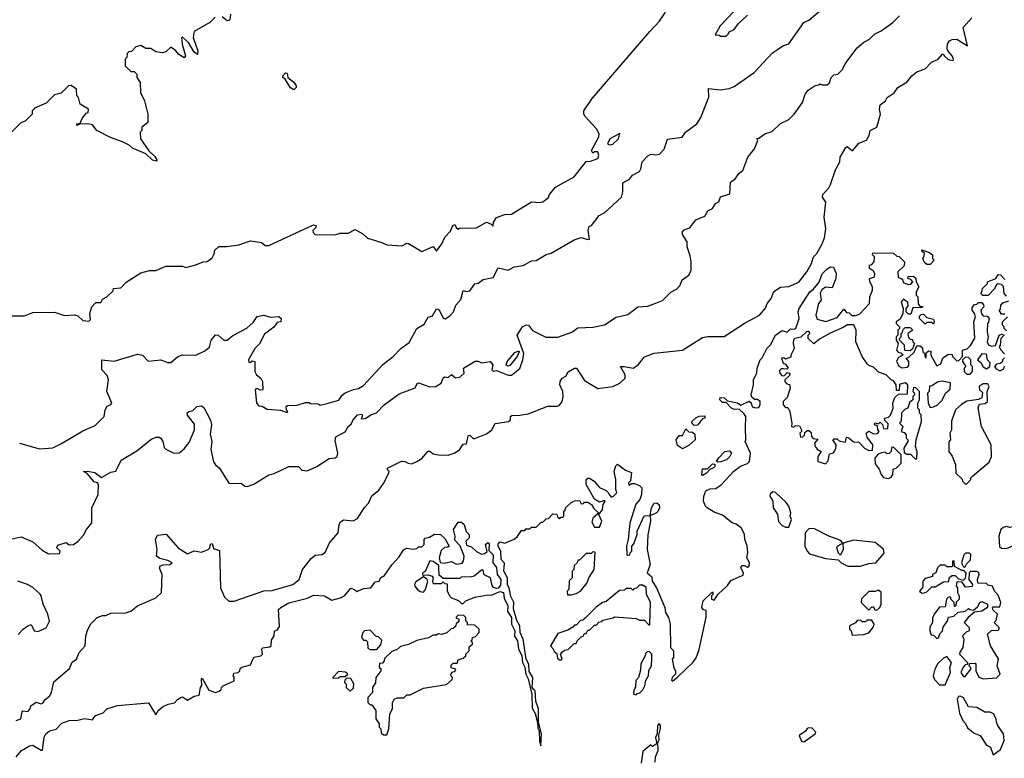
# Model space of a CAD drawing. Extents: x 1861455 to 2058065, y 200073 to 437907.
# Tile 152 of 256: x 2006126 to 2012051, y 265178 to 269623. Entities that reach past the tile are written whole.
import ezdxf

# ---------------------------------------------------------------- set-up
doc = ezdxf.new("R2010")
doc.units = 0

msp = doc.modelspace()

# ---------------------------------------------------------------- linework, layer by layer
at = {"layer": '0CON05XD'}
for points in [[(2006035, 267840), (2006155, 267840), (2006205, 267860), (2006335, 267862.5), (2006395, 267842.5), (2006457, 267847), (2006475, 267840), (2006505, 267812.5), (2006541.7, 267808.3), (2006551.7, 267818.3), (2006547.5, 267855), (2006560, 267895), (2006585, 267920), (2006615, 267920), (2006625, 267940), (2006650, 267955), (2006688.3, 267991.7), (2006690, 268005), (2006735, 268010), (2006767, 268043), (2006855, 268100), (2006907, 268113), (2006945, 268113.3), (2007005, 268140), (2007105, 268140), (2007125, 268132.5), (2007185, 268146.7), (2007230, 268165), (2007255, 268167.5), (2007285, 268190), (2007297, 268213), (2007300, 268235), (2007325, 268257.5), (2007373, 268257), (2007445, 268267.5), (2007515, 268292.5), (2007581.7, 268281.7), (2007603, 268263), (2007625, 268263.3), (2007895, 268388), (2007910, 268385), (2007908.3, 268371.7), (2007890, 268355), (2007891.7, 268341.7), (2007905, 268330), (2008025, 268327.5), (2008055, 268337.5), (2008101.7, 268338.3), (2008145, 268360), (2008190, 268335), (2008218.3, 268308.3), (2008305, 268282.5), (2008335, 268267.5), (2008425, 268262.5), (2008455, 268277.5), (2008465, 268276.7), (2008545, 268227.5), (2008615, 268257.5), (2008635, 268230), (2008666.6, 268273.4), (2008685, 268313.8), (2008719.3, 268350.7), (2008732.5, 268385), (2008745, 268390), (2008751.7, 268371.7), (2008765, 268362.5), (2008775, 268367.5), (2008875, 268370), (2008935, 268403.3), (2008962.5, 268392.5), (2008975, 268380), (2008977.5, 268405), (2008995, 268432.5), (2009045, 268450), (2009085, 268452.5), (2009205, 268527.5), (2009255, 268523.3), (2009275, 268527.5), (2009308.3, 268551.7), (2009315, 268570), (2009350, 268615), (2009463, 268677), (2009535, 268770), (2009561.7, 268771.7), (2009605, 268787.5), (2009611.2, 268805), (2009605, 268827.5), (2009585, 268827.5), (2009575, 268820), (2009567.5, 268835), (2009611.7, 268918.3), (2009613.3, 268935), (2009597.5, 268965), (2009529.5, 269039.5), (2009521.1, 269055), (2009520.7, 269075), (2009571.5, 269148.5), (2009918, 269552.1), (2009975.9, 269614.1), (2010013, 269667)], [(2006125, 267074.2), (2006245, 267040.8), (2006325, 267046.2), (2006378.2, 267071.8), (2006505, 267149.2), (2006579.1, 267180.9), (2006634, 267235), (2006640, 267275), (2006652, 267298), (2006672.5, 267305), (2006680, 267315), (2006650.8, 267385), (2006661.2, 267455), (2006652.3, 267482.3), (2006621.2, 267515), (2006620, 267575), (2006695, 267567.1), (2006835, 267610.8), (2006864.2, 267604.2), (2006898.3, 267568.3), (2006975, 267576.2), (2007015, 267560), (2007035, 267560), (2007075.9, 267594.1), (2007104.3, 267605.7), (2007185, 267603.8), (2007240.7, 267629.3), (2007267.3, 267652.7), (2007277.5, 267695), (2007305, 267727.1), (2007320, 267725), (2007355, 267693.8), (2007375, 267694), (2007407.9, 267722.1), (2007493.4, 267766.6), (2007530, 267800), (2007555, 267837.5), (2007595, 267843.8), (2007635, 267833.3), (2007685, 267836.7), (2007700, 267825), (2007697.5, 267805), (2007675, 267800), (2007655, 267772.5), (2007599.7, 267730.3), (2007568.7, 267671.3), (2007540, 267645), (2007503.3, 267575), (2007505, 267560), (2007518.3, 267561.7), (2007525, 267570), (2007540, 267565), (2007540, 267505), (2007550, 267485), (2007576.4, 267466.4), (2007587.5, 267445), (2007590, 267395), (2007573.6, 267393.6), (2007555, 267402.5), (2007543, 267397), (2007550, 267315), (2007565, 267300), (2007585, 267297.5), (2007615, 267280), (2007695, 267273.3), (2007735, 267260), (2007740, 267265), (2007732.5, 267272.5), (2007730, 267295), (2007738.3, 267301.7), (2007795, 267302.5), (2007845, 267320), (2007865, 267320), (2007875, 267312.5), (2007921.7, 267311.7), (2007935, 267302.5), (2007976.7, 267313.3), (2008047, 267333), (2008067, 267363), (2008085, 267377.5), (2008135, 267397.5), (2008165, 267402.5), (2008195, 267422.5), (2008311.7, 267548.3), (2008373.8, 267595), (2008420, 267645), (2008469.7, 267680.3), (2008516.1, 267763.9), (2008559.3, 267790.7), (2008585, 267833.3), (2008609.5, 267840.4), (2008635, 267883.3), (2008645, 267881.2), (2008655, 267868.8), (2008675, 267827.5), (2008686.4, 267823.6), (2008715, 267840), (2008736.1, 267863.9), (2008751.2, 267905), (2008781.3, 267938.7), (2008795, 267992.5), (2008815, 267986.2), (2008835, 267991.2), (2008865, 268033.3), (2008885, 268036.7), (2008915, 268060), (2008975, 268072), (2009005, 268130), (2009065, 268116.2), (2009102.5, 268135), (2009155.8, 268144.2), (2009205, 268172.5), (2009235, 268173.3), (2009295, 268210), (2009325, 268217.5), (2009462.7, 268297.3), (2009505, 268312.5), (2009545, 268300), (2009555, 268302.5), (2009546.2, 268355), (2009552, 268378), (2009567.5, 268385), (2009613.3, 268445), (2009646.7, 268463.3), (2009748, 268555), (2009756.1, 268586.1), (2009755, 268640), (2009795, 268662.5), (2009813.9, 268686.1), (2009855, 268710), (2009863.8, 268725), (2009871.7, 268768.3), (2009906.1, 268803.9), (2009925, 268813.8), (2009955, 268809.2), (2009977, 268813), (2010005, 268843.3), (2010025, 268903.3), (2010112.5, 268915), (2010133.3, 268945), (2010201.2, 268995), (2010224, 269035), (2010274.1, 269155.9), (2010271.2, 269208.8), (2010340.5, 269199.6), (2010395, 269208), (2010425, 269221.2), (2010546.7, 269305), (2010656.8, 269423.2), (2010686.5, 269443.5), (2010718.8, 269465), (2010755, 269477.1), (2010845.8, 269605), (2010875, 269620.5), (2010964.7, 269695.4)], [(2010420.6, 269669.4), (2010342, 269585), (2010311.7, 269531.7), (2010335, 269530), (2010345, 269522.5), (2010377, 269523), (2010390, 269535), (2010395, 269550), (2010426.4, 269563.6), (2010450.7, 269599.3), (2010505, 269650)], [(2006045, 266490), (2006135, 266511.2), (2006205, 266480), (2006261.2, 266431.2), (2006298.3, 266408.3), (2006365, 266410), (2006370, 266425), (2006350, 266445), (2006355, 266460), (2006405, 266477.5), (2006423, 266463), (2006450, 266465), (2006475, 266482.5), (2006509.3, 266520.7), (2006527.5, 266555), (2006560, 266595), (2006560, 266685), (2006598.8, 266765), (2006600.8, 266825), (2006595, 266836.7), (2006575, 266842), (2006531.2, 266891.2), (2006510, 266905), (2006533, 266907), (2006578.3, 266898.3), (2006618.8, 266868.8), (2006675, 266900), (2006703.8, 266906.2), (2006737, 266973), (2006831.1, 267028.9), (2006915, 267095.8), (2006945, 267110), (2006965, 267111.2), (2006976.2, 267105), (2006987.5, 267085), (2006995, 267047.5), (2007005, 267038.8), (2007053.6, 267013.6), (2007085, 267016.2), (2007115, 267040), (2007145, 267078.8), (2007178.8, 267155), (2007177.9, 267187.9), (2007135, 267242.5), (2007133.8, 267256.2), (2007144.1, 267265.9), (2007168.3, 267271.7), (2007192.5, 267295), (2007219.3, 267299.3), (2007235, 267290), (2007273.8, 267213.8), (2007280, 267185), (2007272.3, 267127.7), (2007281.9, 267085), (2007275.9, 267035.9), (2007292.3, 266962.3), (2007304.1, 266944.1), (2007328.8, 266925), (2007385, 266833.3), (2007461.7, 266831.7), (2007480, 266815), (2007495, 266813.8), (2007535, 266827.5), (2007625, 266883.1), (2007657.9, 266892.1), (2007745, 266933.3), (2007803.3, 266933.3), (2007823, 266913), (2007855, 266908.8), (2007915, 266933.3), (2007988.3, 266981.7), (2008025, 266986.7), (2008035.8, 266994.2), (2008041.2, 267015), (2008025, 267090), (2008027.5, 267112.5), (2008085, 267142.5), (2008102.5, 267175), (2008120.2, 267189.8), (2008132.5, 267215), (2008159.2, 267245), (2008185, 267250), (2008188.3, 267241.7), (2008180, 267220), (2008205, 267223.3), (2008240, 267245), (2008273.6, 267256.4), (2008320, 267305), (2008409.3, 267370.7), (2008505, 267407.5), (2008517, 267433), (2008525, 267437.5), (2008593.6, 267413.6), (2008630, 267415), (2008662.5, 267435), (2008675, 267467.5), (2008685, 267473.3), (2008705, 267470), (2008725, 267487.5), (2008748, 267468), (2008775, 267472), (2008800, 267495), (2008797.5, 267525), (2008867, 267567), (2008885, 267567.5), (2008905, 267557.5), (2008956.4, 267566.4), (2008972.5, 267545), (2008967.5, 267515), (2008975, 267507.5), (2008995, 267512.5), (2009065, 267483.8), (2009085, 267483.8), (2009135.4, 267524.6), (2009154.2, 267575), (2009160, 267615), (2009120, 267725), (2009152.5, 267775), (2009173.6, 267786.4), (2009187.5, 267785), (2009211.7, 267751.7), (2009292.7, 267712.7), (2009365, 267712.5), (2009448, 267742), (2009485, 267768.8), (2009577.7, 267772.3), (2009645, 267786.7), (2009715, 267833.1), (2009785, 267848.9), (2009845, 267894.4), (2009905, 267898.8), (2009953.8, 267916.2), (2009995, 267932.5), (2010045, 267982.5), (2010079.3, 268000.7), (2010098.3, 268021.7), (2010113.6, 268056.4), (2010152.5, 268085), (2010167.5, 268115), (2010167.5, 268165), (2010161.7, 268201.7), (2010142.5, 268255), (2010142.5, 268285), (2010115, 268330), (2010113.9, 268346.1), (2010125, 268357.5), (2010159.3, 268370.7), (2010195, 268417.5), (2010249.3, 268440.7), (2010267, 268473), (2010295, 268487.5), (2010313.6, 268516.4), (2010333, 268527), (2010343.6, 268556.4), (2010400, 268575), (2010402.5, 268645), (2010433, 268667), (2010453.6, 268696.4), (2010477.5, 268715), (2010507.5, 268795), (2010547.5, 268845), (2010567.5, 268895), (2010562.5, 268907.5), (2010575, 268910), (2010610, 268935), (2010655, 268950), (2010705, 268997.5), (2010755, 269022.5), (2010787.5, 269055), (2010837.5, 269125), (2010852.5, 269175), (2010870.7, 269199.3), (2010913, 269227), (2010935, 269230), (2010943, 269237), (2010955, 269230), (2010985, 269230), (2010998.3, 269241.7), (2011010, 269275), (2011025, 269290), (2011050, 269295), (2011075, 269320), (2011097, 269363), (2011165, 269452.5), (2011205, 269487.5), (2011240, 269505), (2011270, 269535), (2011310, 269555), (2011380, 269605), (2011420, 269645)], [(2007301.7, 269638.3), (2007270, 269605), (2007175, 269552.5), (2007169.2, 269515), (2007197.1, 269435), (2007195.9, 269414.1), (2007175, 269428), (2007141.2, 269485), (2007105, 269516.7), (2007100, 269515), (2007104, 269475), (2007123.3, 269405), (2007115, 269393.8), (2007082.9, 269412.9), (2007065.7, 269435.7), (2007035, 269457.5), (2007005, 269430), (2006985, 269422.5), (2006945, 269430), (2006915, 269450), (2006885, 269450), (2006855, 269467.5), (2006825, 269460), (2006798.3, 269431.7), (2006781.7, 269428.3), (2006771.7, 269418.3), (2006770, 269395), (2006760, 269385), (2006760, 269345), (2006795, 269310), (2006815, 269310), (2006830, 269295), (2006830, 269275), (2006850, 269245), (2006852.5, 269185), (2006877.5, 269135), (2006897.5, 269055), (2006897, 269003), (2006860, 268975), (2006860, 268955), (2006850, 268945), (2006852.5, 268905), (2006902.7, 268832.7), (2006939.1, 268799.1), (2006952.5, 268775), (2006948.8, 268771.2), (2006925, 268778), (2006885.9, 268815.9), (2006805, 268850), (2006785, 268867.5), (2006745, 268887.5), (2006673, 268913), (2006590, 268955), (2006565, 268990), (2006535, 268996.7), (2006487, 268993), (2006470, 268985), (2006470, 268995), (2006489.3, 269000.7), (2006501.4, 269028.6), (2006525, 269060), (2006537.5, 269065), (2006540, 269085), (2006490, 269115), (2006480, 269155), (2006470, 269165), (2006467.5, 269205), (2006435, 269227.5), (2006420, 269225), (2006375, 269180), (2006335, 269170), (2006285, 269120), (2006215, 269090), (2006208.3, 269081.7), (2006200, 269075), (2006200, 269055), (2006160, 269015), (2006130.7, 268999.3), (2006070.7, 268939.3)], [(2006104.3, 265405.7), (2006133.3, 265415), (2006141.2, 265458.8), (2006145, 265463.3), (2006175, 265460.8), (2006188, 265475), (2006193.3, 265493.3), (2006225, 265516.7), (2006255, 265506), (2006265, 265510), (2006278.3, 265531.7), (2006305, 265553.1), (2006316.5, 265575), (2006331.7, 265638.3), (2006425, 265719.2), (2006442.5, 265757.5), (2006467.5, 265775), (2006483.8, 265815), (2006519.4, 265855), (2006523.1, 265915), (2006535, 265952.5), (2006555, 265986.7), (2006592.5, 266025), (2006625, 266037.5), (2006645, 266036.7), (2006675, 266051.2), (2006765, 266053.8), (2006795, 266063.8), (2006835, 266096.2), (2006946.1, 266143.9), (2006980, 266175), (2006983.6, 266283.6), (2006968.8, 266318.8), (2006968.8, 266335), (2006986.7, 266343.3), (2007030, 266345), (2007042.5, 266355), (2007018.3, 266368.3), (2006969.7, 266379.7), (2006948.8, 266395), (2006953.8, 266435), (2006943.3, 266495), (2006955, 266520), (2007007, 266527), (2007080, 266445), (2007135, 266408.8), (2007175, 266426), (2007219.3, 266419.3), (2007260, 266435), (2007270, 266445), (2007275, 266467.5), (2007285, 266470), (2007291.7, 266441.7), (2007328.3, 266428.3), (2007334, 266205), (2007357.7, 266147.7), (2007385, 266123.8), (2007416.1, 266123.9), (2007595, 266186), (2007645, 266187.5), (2007770, 266225), (2007808, 266255), (2007828.6, 266315), (2007879.4, 266380.6), (2007905, 266400.4), (2007945, 266404.4), (2007965, 266416.7), (2007991.2, 266475), (2008042.5, 266535), (2008047.5, 266585), (2008055, 266600), (2008075, 266612.5), (2008133, 266607), (2008158, 266622), (2008201.7, 266688.3), (2008225, 266712.5), (2008245, 266757.5), (2008287.7, 266792.3), (2008315, 266832.5), (2008347.5, 266895), (2008350, 266905), (2008340, 266915), (2008340, 266925), (2008423.8, 266966.2), (2008444.5, 266964.6), (2008463.3, 266955), (2008485, 266950), (2008515, 266964), (2008546.9, 266983.1), (2008585, 267026.2), (2008595, 267026.7), (2008615, 267010), (2008645, 267003.8), (2008705, 267003.3), (2008740, 267015), (2008772.5, 267035), (2008795, 267067.5), (2008815, 267070), (2008825, 267118.8), (2008835, 267122), (2008855, 267102.5), (2008865, 267102.5), (2008935, 267130), (2008967.5, 267155), (2008987, 267193), (2009067.5, 267205), (2009080, 267215), (2009080, 267235), (2009088.3, 267241.7), (2009135, 267242.2), (2009185, 267251.5), (2009305, 267296.9), (2009362, 267298), (2009375, 267303.3), (2009391.2, 267325), (2009397.1, 267352.9), (2009394.2, 267385), (2009376.2, 267425), (2009378.8, 267445), (2009390, 267465), (2009412, 267478), (2009426.1, 267503.9), (2009465, 267526.7), (2009476.7, 267525), (2009525, 267450.6), (2009605.6, 267404.4), (2009695, 267415.8), (2009738, 267435), (2009769.2, 267465), (2009769.4, 267485), (2009742.5, 267535), (2009764, 267536), (2009817.5, 267525), (2009847.5, 267545), (2009886.4, 267593.6), (2009945, 267616.7), (2010115, 267633.3), (2010235, 267710), (2010266.4, 267716.4), (2010365, 267716.7), (2010491.7, 267798.3), (2010577.5, 267845), (2010613.6, 267886.4), (2010623.3, 267915), (2010648.8, 267945), (2010665, 267987.5), (2010705, 268012.5), (2010755, 268017.5), (2010815, 268042.5), (2010862.5, 268105), (2010890, 268155), (2010903.9, 268196.1), (2010922.5, 268215), (2010956.1, 268273.9), (2010969.3, 268310.7), (2010977.5, 268365), (2010966.7, 268435), (2010977.5, 268525), (2010957.5, 268555), (2010958.3, 268571.7), (2010995, 268610), (2011005, 268630), (2011035, 268720), (2011061.7, 268768.3), (2011062.5, 268795), (2011097, 268853), (2011105, 268860), (2011137, 268833), (2011175, 268880), (2011221.7, 268898.3), (2011238.8, 268925), (2011244, 268956), (2011283.3, 268975), (2011306.7, 269055), (2011300, 269085), (2011305, 269110), (2011336.7, 269135), (2011346.7, 269155), (2011388.3, 269181.7), (2011411.2, 269215), (2011465, 269246.7), (2011493.8, 269285), (2011525, 269308.8), (2011575, 269326.7), (2011613.2, 269366.8), (2011653.3, 269385), (2011680, 269415), (2011686, 269416), (2011690, 269405), (2011713.4, 269383.4), (2011743, 269377), (2011745.7, 269385), (2011738.1, 269405), (2011712, 269435), (2011708.2, 269448.2), (2011709.6, 269475), (2011721.1, 269495), (2011737.2, 269502.8), (2011765, 269504.7), (2011830, 269465), (2011803.9, 269576.1), (2011855, 269633.8)], [(2007393.6, 269656.4), (2007390, 269620), (2007375, 269616.2), (2007345, 269638.8)], [(2007775, 269201.2), (2007755, 269213.3), (2007722.5, 269265), (2007710, 269275), (2007710, 269285), (2007725, 269302.5), (2007735, 269300), (2007740, 269275), (2007775, 269247.5), (2007788.8, 269225), (2007790, 269215), (2007775, 269201.2)], [(2009675, 268870), (2009695, 268873.8), (2009728.8, 268905), (2009738.3, 268938.3), (2009677.5, 268905), (2009662.5, 268875), (2009675, 268870)], [(2008647.5, 266325), (2008648.3, 266338.3), (2008615, 266362.5), (2008595, 266367.5), (2008567, 266303), (2008550, 266295), (2008550, 266285), (2008555, 266280), (2008585, 266282.5), (2008607.5, 266275), (2008613.3, 266265), (2008610, 266245), (2008615, 266230), (2008665, 266230), (2008675, 266240), (2008685, 266230), (2008698.3, 266228.3), (2008697.5, 266185), (2008714.2, 266154.2), (2008725, 266143.8), (2008767, 266127), (2008785, 266110), (2008795, 266110), (2008810, 266125), (2008865, 266147.5), (2008945, 266162.5), (2008965, 266160), (2009015, 266181.2), (2009038, 266175), (2009041.4, 266141.4), (2009064.3, 266095), (2009060.7, 266060.7), (2009085.7, 266025.7), (2009086.2, 265986.2), (2009106, 265945), (2009103.8, 265913.8), (2009122, 265885), (2009126.7, 265835), (2009147.1, 265797.1), (2009152, 265755), (2009165.8, 265725.8), (2009172.5, 265685), (2009186, 265656), (2009208.8, 265565), (2009210.7, 265480.7), (2009228.8, 265448.8), (2009243, 265393), (2009245, 265360), (2009253, 265343), (2009254.4, 265284.4), (2009263, 265253), (2009266, 265325), (2009247.5, 265395), (2009248, 265475), (2009231.7, 265521.7), (2009228, 265585), (2009221.2, 265591.2), (2009210, 265605), (2009213.3, 265665), (2009191.4, 265701.4), (2009189.2, 265745), (2009174, 265775), (2009156, 265895), (2009138, 265935), (2009136.2, 265975), (2009117.9, 266007.9), (2009096.9, 266076.9), (2009098.8, 266115), (2009081.7, 266151.7), (2009072.3, 266202.3), (2009060.8, 266225), (2009061.2, 266265), (2009038.6, 266305), (2009043, 266353), (2009022.9, 266375), (2009021.2, 266425), (2009004.4, 266454.5), (2009005, 266467.5), (2009015, 266480), (2009045, 266472.5), (2009102.5, 266497.5), (2009119.3, 266510.7), (2009145, 266550), (2009165, 266550), (2009171.7, 266558.3), (2009195, 266560), (2009205, 266570), (2009235, 266570), (2009265, 266600), (2009275, 266600), (2009295, 266620), (2009308.3, 266621.7), (2009335, 266650), (2009358.3, 266648.3), (2009361.7, 266631.7), (2009375, 266620), (2009381.7, 266628.3), (2009395, 266630), (2009400, 266635), (2009400, 266665), (2009408.3, 266671.7), (2009410, 266685), (2009443.6, 266716.4), (2009465, 266727.5), (2009495, 266730), (2009505, 266710), (2009518.3, 266711.7), (2009525, 266720), (2009545, 266720), (2009566.4, 266706.4), (2009580.7, 266680.7), (2009615, 266650), (2009632.5, 266675), (2009637.5, 266705), (2009650, 266725), (2009645, 266730), (2009615, 266720), (2009585, 266737.5), (2009534, 266825), (2009534.3, 266855.7), (2009545, 266863.3), (2009555, 266863.3), (2009582.5, 266845), (2009615, 266807.5), (2009655, 266790), (2009668.3, 266778.3), (2009672.5, 266765), (2009685, 266750), (2009700, 266755), (2009720, 266775), (2009712.5, 266795), (2009712.5, 266855), (2009702.5, 266905), (2009712.5, 266937.5), (2009722.5, 266947.5), (2009771.7, 266911.7), (2009808.3, 266898.3), (2009801.7, 266848.3), (2009790, 266835), (2009791.7, 266821.7), (2009808.3, 266831.7), (2009825, 266832.5), (2009855, 266820), (2009870, 266805), (2009867.5, 266765), (2009857.5, 266735), (2009833, 266707), (2009797, 266593), (2009787.5, 266495), (2009777.5, 266455), (2009780, 266405), (2009785, 266400), (2009798.3, 266401.7), (2009800, 266415), (2009810, 266425), (2009810, 266455), (2009821.7, 266468.3), (2009842.5, 266525), (2009842.5, 266545), (2009883, 266637), (2009920, 266640), (2009928, 266685), (2009945, 266713.3), (2009960, 266715), (2009973.3, 266703.3), (2009976.7, 266685), (2009965.9, 266664.1), (2009955.8, 266654.2), (2009920, 266640), (2009922.5, 266605), (2009906.4, 266523.6), (2009902.5, 266435), (2009920, 266345), (2009902.5, 266295), (2009930.7, 266270.7), (2009932.5, 266245), (2009957.5, 266205), (2010007.5, 266085), (2010012.5, 266055), (2010030, 266025), (2010040, 265985), (2010042.5, 265845), (2010060, 265825), (2010060, 265785), (2010053.3, 265775), (2010063, 265723), (2010072.5, 265705), (2010072.5, 265685), (2010052.5, 265665), (2010048.3, 265648.3), (2010055, 265642.5), (2010085, 265666.7), (2010176, 265755), (2010197, 265783), (2010215, 265832.5), (2010257, 266027), (2010257, 266067), (2010241.7, 266071.7), (2010230, 266085), (2010240, 266125), (2010295, 266180), (2010300, 266165), (2010290, 266155), (2010290, 266135), (2010305, 266130), (2010330, 266165), (2010385, 266217.5), (2010405, 266247.5), (2010479.3, 266280.7), (2010481.2, 266295), (2010466.2, 266325), (2010470.8, 266339.2), (2010488, 266338), (2010505, 266327.5), (2010516.7, 266335), (2010517, 266357), (2010502.5, 266385), (2010507.5, 266415), (2010503, 266457), (2010490, 266495), (2010487, 266527), (2010467.5, 266565), (2010437.7, 266587.7), (2010413.3, 266595), (2010355, 266641.2), (2010305, 266658.8), (2010262.5, 266685), (2010252.5, 266695), (2010241.2, 266725), (2010243.8, 266755), (2010255, 266787.5), (2010280.7, 266799.3), (2010315, 266802.5), (2010350, 266825), (2010423.6, 266906.4), (2010463, 266937), (2010505, 266952.5), (2010517.5, 266965), (2010523.8, 267015), (2010492.5, 267085), (2010496.7, 267095), (2010493.6, 267166.4), (2010496.2, 267235), (2010483.9, 267253.9), (2010455, 267280), (2010425, 267277.5), (2010410, 267285), (2010378.3, 267318.3), (2010355, 267320), (2010340, 267335), (2010341.7, 267348.3), (2010365, 267347.5), (2010385, 267330), (2010445, 267317.5), (2010465, 267302.5), (2010516.7, 267326.7), (2010527, 267317), (2010533.3, 267293.3), (2010555, 267287.5), (2010575, 267290), (2010583, 267307), (2010582.5, 267325), (2010565, 267336.7), (2010547.5, 267337.5), (2010531.2, 267351.2), (2010528, 267365), (2010542, 267425), (2010542.1, 267457.9), (2010561.2, 267495), (2010564, 267525), (2010582.5, 267575), (2010595, 267587.5), (2010622.5, 267645), (2010644.3, 267665.7), (2010675, 267723.8), (2010715, 267752.5), (2010745, 267742.5), (2010765, 267762.5), (2010785, 267760), (2010797.5, 267765), (2010816.7, 267825), (2010810, 267865), (2010816.7, 267885), (2010881.2, 267985), (2010900.7, 267999.3), (2010936.7, 268043.3), (2010955, 268093.3), (2010985, 268123.3), (2011005, 268135.8), (2011023, 268133), (2011040, 268095), (2011037.5, 268065), (2011015, 268010), (2010975, 268012.5), (2010953.6, 267996.4), (2010942.5, 267977.5), (2010950, 267935), (2010932.5, 267915), (2010917.5, 267845), (2010925, 267820), (2010977, 267807), (2011045, 267830), (2011085, 267880), (2011101.7, 267861.7), (2011118.3, 267858.3), (2011133, 267843), (2011155, 267842.5), (2011179.3, 267850.7), (2011240, 267915), (2011242.5, 267955), (2011257.5, 267995), (2011257.5, 268015), (2011242.5, 268045), (2011240, 268065), (2011270, 268075), (2011272.5, 268095), (2011265, 268110), (2011240, 268125), (2011240, 268145), (2011255, 268150), (2011267.5, 268165), (2011270, 268195), (2011258.3, 268208.3), (2011260, 268220), (2011385, 268217.5), (2011405, 268200), (2011418.3, 268198.3), (2011450, 268165), (2011448.3, 268141.7), (2011410, 268105), (2011411.7, 268071.7), (2011428.3, 268068.3), (2011438.3, 268058.3), (2011441.7, 268041.7), (2011475, 268030), (2011488.3, 268031.7), (2011500, 268045), (2011488.3, 268058.3), (2011470, 268065), (2011471.7, 268078.3), (2011505, 268080), (2011518.3, 268068.3), (2011520, 268045), (2011537.5, 268015), (2011520, 267985), (2011520, 267965), (2011530, 267955), (2011532.5, 267912.5), (2011541.7, 267901.7), (2011560, 267895), (2011555, 267890), (2011501.7, 267888.3), (2011488.3, 267851.7), (2011475, 267850), (2011460, 267865), (2011460, 267885), (2011471.7, 267898.3), (2011470, 267920), (2011445, 267940), (2011430, 267925), (2011442.5, 267885), (2011440, 267855), (2011425, 267820), (2011400, 267805), (2011400, 267795), (2011420, 267775), (2011420, 267765), (2011410, 267755), (2011410, 267725), (2011400, 267715), (2011400, 267695), (2011412.5, 267675), (2011402.5, 267635), (2011411.7, 267621.7), (2011428.3, 267618.3), (2011440, 267605), (2011415, 267590), (2011403, 267567), (2011417, 267537), (2011435, 267527.5), (2011468.3, 267531.7), (2011477.5, 267542.5), (2011477.5, 267565), (2011460, 267585), (2011475, 267590), (2011508.3, 267621.7), (2011525, 267660), (2011545, 267660), (2011558.3, 267648.3), (2011560, 267625), (2011570, 267615), (2011575, 267590), (2011580, 267590), (2011581.7, 267618.3), (2011595, 267630), (2011608.3, 267628.3), (2011610, 267605), (2011645, 267540), (2011668.3, 267551.7), (2011681.7, 267588.3), (2011715, 267610), (2011738.3, 267608.3), (2011740, 267595), (2011765, 267570), (2011778.3, 267571.7), (2011800, 267595), (2011800, 267635), (2011827, 267643), (2011847, 267663)], [(2011605, 268150), (2011585, 268150), (2011571.7, 268161.7), (2011560, 268185), (2011567, 268193), (2011570, 268215), (2011555, 268230), (2011555, 268237.5), (2011601.7, 268221.7), (2011618.3, 268208.3), (2011620, 268185), (2011630, 268175), (2011605, 268150)], [(2012065, 267960), (2012050, 267975), (2012047, 268017), (2012035, 268030), (2012015, 268032.5), (2012003.3, 268026.7), (2011989.3, 268000.7), (2011955, 267962.5), (2011923, 267963), (2011910, 267975), (2011917, 267983), (2011920, 268005), (2011950, 268035), (2011950, 268045), (2012000, 268065), (2012015, 268090), (2012028.3, 268088.3), (2012055, 268060)], [(2011847, 267663), (2011873, 267707), (2011867.5, 267805), (2011877.5, 267835), (2011872.5, 267855), (2011857.5, 267875), (2011858.3, 267891.7), (2011871.7, 267908.3), (2011885, 267910), (2011895, 267920), (2011915, 267920), (2011927, 267907), (2011927.5, 267895), (2011910, 267875), (2011913, 267853), (2011925, 267840), (2011948.3, 267838.3), (2011960, 267825), (2011957, 267803), (2011950, 267795), (2011947.5, 267745), (2011953.3, 267715), (2011947.5, 267685), (2011957, 267667), (2011975, 267657.5), (2011998.3, 267661.7), (2012020, 267725), (2012035, 267730), (2012050, 267725), (2012030, 267705), (2012026.4, 267663.6), (2012020, 267655), (2012027.5, 267637.5), (2012051.7, 267611.7)], [(2012055, 267850), (2012035, 267850), (2012020, 267875), (2012028.3, 267881.7), (2012030, 267905), (2012041.7, 267918.3), (2012078.3, 267931.7)], [(2011625, 267790), (2011615, 267800), (2011585, 267800), (2011575, 267790), (2011540, 267825), (2011541.7, 267838.3), (2011551.7, 267848.3), (2011565, 267850), (2011585, 267830), (2011625, 267820), (2011630, 267805), (2011625, 267790)], [(2012065, 267750), (2012050, 267765), (2012050, 267775), (2012040, 267785), (2012040, 267805), (2012070, 267835)], [(2010975, 266950), (2010991.7, 266968.3), (2011000, 267010), (2011023, 267017), (2011037, 267043), (2011040, 267065), (2011020, 267095), (2011025, 267100), (2011045, 267100), (2011058.3, 267088.3), (2011095, 267080), (2011100, 267105), (2011105, 267110), (2011115, 267107.5), (2011143, 267083), (2011175, 267080), (2011210, 267045), (2011235, 267030), (2011258.3, 267031.7), (2011260, 267065), (2011225, 267110), (2011220, 267135), (2011235, 267147.5), (2011265, 267130), (2011288.3, 267131.7), (2011297.5, 267145), (2011290, 267155), (2011288.3, 267178.3), (2011270, 267185), (2011275, 267197.5), (2011295, 267190), (2011305, 267200), (2011317.5, 267187.5), (2011323.3, 267163.3), (2011345, 267160), (2011350, 267165), (2011351.7, 267191.7), (2011331.7, 267211.7), (2011330, 267225), (2011355, 267230), (2011367, 267243), (2011382.5, 267285), (2011380, 267315), (2011391.7, 267348.3), (2011415, 267370), (2011468.3, 267371.7), (2011470, 267425), (2011455, 267437.5), (2011425, 267430), (2011420, 267425), (2011418.3, 267391.7), (2011401.7, 267391.7), (2011400, 267425), (2011385, 267450), (2011370, 267455), (2011340, 267485), (2011295, 267502.5), (2011265, 267532.5), (2011235, 267542.5), (2011225, 267552.5), (2011196.4, 267596.4), (2011157.5, 267685), (2011160, 267755), (2011145, 267787.5), (2011105, 267787.5), (2011085, 267772.5), (2011003, 267737), (2010939.3, 267700.7), (2010905, 267672.5), (2010870, 267705), (2010870, 267725), (2010880, 267735), (2010875, 267747.5), (2010860, 267745), (2010827, 267713), (2010790, 267705), (2010783, 267697), (2010780, 267675), (2010787.5, 267645), (2010767.5, 267605), (2010767.5, 267592.5), (2010735, 267580), (2010725, 267587.5), (2010710, 267585), (2010720, 267555), (2010735, 267550), (2010750, 267525), (2010745, 267520), (2010721.7, 267521.7), (2010708.3, 267521.7), (2010698.3, 267511.7), (2010700, 267495), (2010715, 267480), (2010728.3, 267481.7), (2010745, 267500), (2010760, 267495), (2010758.3, 267481.7), (2010730, 267455), (2010730, 267445), (2010741.7, 267431.7), (2010758.3, 267428.3), (2010762.5, 267405), (2010745, 267350), (2010720, 267325), (2010720, 267305), (2010735, 267290), (2010748.3, 267288.3), (2010760, 267265), (2010772.5, 267195), (2010770, 267175), (2010785, 267170), (2010795, 267180), (2010818.3, 267178.3), (2010830, 267155), (2010830, 267145), (2010820, 267135), (2010825, 267110), (2010838.3, 267111.7), (2010848.3, 267121.7), (2010851.7, 267138.3), (2010865, 267150), (2010875, 267150), (2010888.3, 267138.3), (2010890, 267115), (2010901.7, 267101.7), (2010928.3, 267098.3), (2010910, 267075), (2010912.5, 267055), (2010925, 267037.5), (2010950, 267025), (2010930, 266995), (2010930, 266965), (2010975, 266950)], [(2011485, 267630), (2011451.7, 267631.7), (2011450, 267665), (2011420, 267695), (2011420, 267705), (2011430, 267715), (2011430, 267735), (2011438.3, 267741.7), (2011441.7, 267758.3), (2011455, 267770), (2011485, 267770), (2011500, 267755), (2011470, 267735), (2011475, 267710), (2011485, 267700), (2011498.3, 267698.3), (2011500, 267685), (2011510, 267675), (2011498.3, 267641.7), (2011485, 267630)], [(2009065, 267538), (2009054.2, 267544.2), (2009058.6, 267565), (2009105, 267620), (2009129.3, 267629.3), (2009132.5, 267625), (2009119.2, 267595), (2009075, 267542), (2009065, 267538)], [(2011845, 267490), (2011860, 267505), (2011860, 267535), (2011850, 267545), (2011850, 267575), (2011835, 267590), (2011818.3, 267591.7), (2011800, 267575), (2011800, 267565), (2011820, 267535), (2011810, 267525), (2011810, 267505), (2011825, 267490), (2011845, 267490)], [(2011945, 267522.5), (2011963.3, 267535), (2011967, 267557), (2011950, 267575), (2011945, 267610), (2011915, 267612.5), (2011890, 267575), (2011909.3, 267559.3), (2011924, 267534), (2011945, 267522.5)], [(2012051.7, 267588.3), (2012040, 267575), (2012038.3, 267561.7), (2012026.7, 267553.3), (2012005, 267550), (2011992.5, 267535), (2012001.7, 267521.7), (2012025, 267510), (2012048.3, 267521.7), (2012052.5, 267537.5)], [(2011605, 267290), (2011625, 267292.5), (2011646.4, 267303.6), (2011676.4, 267333.6), (2011697.5, 267375), (2011725, 267400), (2011728.3, 267438.3), (2011675, 267447.5), (2011648.3, 267441.7), (2011615, 267420), (2011601.7, 267418.3), (2011600, 267385), (2011590, 267375), (2011592.5, 267315), (2011605, 267290)], [(2011825, 266830), (2011850, 266855), (2011850, 266865), (2011861.7, 266878.3), (2011959.3, 266960.7), (2011973.3, 266995), (2011972.5, 267065), (2011913.8, 267175), (2011893.6, 267286.4), (2011901.2, 267308.8), (2011936, 267314), (2011950, 267325), (2011947.5, 267385), (2011960, 267415), (2011952.5, 267432.5), (2011925, 267431.2), (2011900, 267415), (2011902.5, 267395), (2011919.3, 267379.3), (2011915, 267347.5), (2011895, 267337.5), (2011825, 267326.7), (2011793.6, 267306.4), (2011757.5, 267275), (2011733.6, 267206.4), (2011732.5, 267155), (2011722.5, 267135), (2011727.5, 267095), (2011718.3, 267081.7), (2011717.5, 267025), (2011737, 266997), (2011757, 266947), (2011760, 266895), (2011798.3, 266858.3), (2011800, 266845), (2011815, 266830), (2011825, 266830)], [(2011525, 266980), (2011527, 267023), (2011517.5, 267055), (2011520, 267095), (2011552.5, 267205), (2011550, 267245), (2011540, 267255), (2011540, 267275), (2011530, 267285), (2011530, 267315), (2011540, 267335), (2011540, 267385), (2011518.3, 267408.3), (2011505, 267410), (2011500, 267385), (2011508.3, 267378.3), (2011510, 267365), (2011500, 267355), (2011500, 267335), (2011481.7, 267318.3), (2011470, 267285), (2011455, 267280), (2011433, 267257), (2011430, 267205), (2011420, 267195), (2011440, 267175), (2011430, 267145), (2011448.3, 267138.3), (2011460, 267125), (2011460, 267105), (2011470, 267095), (2011470, 267085), (2011447.5, 267045), (2011448.3, 267018.3), (2011465, 267007.5), (2011487.5, 267007.5), (2011515, 266980), (2011525, 266980)], [(2010185, 267180), (2010170, 267195), (2010173.6, 267206.4), (2010195, 267227.5), (2010215, 267237.5), (2010248.3, 267238.3), (2010250, 267225), (2010235, 267220), (2010205, 267182.5), (2010185, 267180)], [(2010115, 267040), (2010085, 267060), (2010077.5, 267095), (2010095, 267120), (2010115, 267120), (2010135, 267160), (2010153, 267143), (2010175, 267140), (2010188.3, 267128.3), (2010190, 267095), (2010155, 267062.5), (2010115, 267040)], [(2010325, 266960), (2010320, 266965), (2010333.6, 266986.4), (2010370, 267025), (2010398.3, 267028.3), (2010410, 267015), (2010400, 266995), (2010380, 266975), (2010345, 266962.5), (2010325, 266960)], [(2011355, 266862.5), (2011370, 266870), (2011380, 266885), (2011381.7, 266918.3), (2011400, 266925), (2011430, 266955), (2011430, 267005), (2011385, 267050), (2011371.7, 267048.3), (2011370, 267025), (2011358.3, 267011.7), (2011345, 267010), (2011335, 267020), (2011313, 267017), (2011291.7, 267008.3), (2011272.5, 266985), (2011275, 266950), (2011298.3, 266918.3), (2011310, 266885), (2011325, 266867.5), (2011355, 266862.5)], [(2010235, 266880), (2010230, 266885), (2010235, 266920), (2010265, 266920), (2010295, 266950), (2010308.3, 266948.3), (2010310, 266935), (2010300, 266925), (2010281.7, 266918.3), (2010260, 266895), (2010235, 266880)], [(2010755, 266570), (2010770, 266615), (2010762.5, 266635), (2010766.7, 266655), (2010753.8, 266695), (2010738.3, 266718.3), (2010675, 266777.5), (2010658.3, 266781.7), (2010641.7, 266768.3), (2010640, 266755), (2010657.5, 266725), (2010660, 266685), (2010687, 266647), (2010693, 266603), (2010715, 266580), (2010735, 266570), (2010755, 266570)], [(2009615, 266570), (2009630, 266605), (2009610, 266650), (2009605, 266650), (2009575, 266622.5), (2009568.3, 266598.3), (2009585, 266570), (2009615, 266570)], [(2006105, 265186.7), (2006136.7, 265225), (2006185, 265254.2), (2006205, 265257.5), (2006255, 265226.7), (2006262.5, 265227.5), (2006273.3, 265305), (2006283.3, 265325), (2006305, 265343.3), (2006346.1, 265353.9), (2006379.3, 265390.7), (2006423.6, 265406.4), (2006475, 265407.5), (2006515, 265417.5), (2006565, 265410), (2006582.5, 265435), (2006628.8, 265451.2), (2006650, 265475), (2006713.6, 265496.4), (2006901.7, 265511.7), (2006945, 265440), (2006960, 265465), (2006985, 265487.5), (2007020, 265505), (2007057, 265513), (2007075, 265532.5), (2007095, 265543.3), (2007105, 265547.5), (2007135, 265527.5), (2007175, 265552.5), (2007205, 265557.5), (2007213.8, 265605), (2007223, 265617), (2007220, 265655), (2007225, 265660), (2007265, 265587.5), (2007305, 265573.3), (2007327, 265583), (2007338.3, 265591.7), (2007340, 265605), (2007350, 265615), (2007416.2, 265643.8), (2007416.7, 265666.7), (2007410, 265675), (2007415, 265690), (2007440, 265695), (2007450, 265705), (2007451.7, 265718.3), (2007463, 265727), (2007515, 265740), (2007535, 265787.5), (2007577.5, 265795), (2007586.7, 265805), (2007582.5, 265835), (2007587, 265843), (2007631.7, 265848.3), (2007640, 265855), (2007640.7, 265889.3), (2007657.5, 265915), (2007660, 265945), (2007675, 265950), (2007689.3, 265970.7), (2007683, 266073), (2007696.7, 266085), (2007745, 266113.1), (2007857.8, 266142.2), (2007895, 266159.4), (2007960, 266155), (2008005, 266130), (2008057, 266143), (2008081.7, 266158.3), (2008118.3, 266201.7), (2008140, 266195), (2008155, 266182.5), (2008195, 266200), (2008240, 266205), (2008265, 266240), (2008290, 266245), (2008297.5, 266265), (2008321.2, 266278.8), (2008365, 266342.5), (2008410, 266390), (2008435, 266432.5), (2008455, 266442.5), (2008495, 266437.5), (2008515, 266440), (2008525, 266450), (2008545, 266450), (2008560, 266465), (2008560, 266495), (2008567, 266503), (2008591.7, 266508.3), (2008622.7, 266527.3), (2008657.5, 266525), (2008685, 266500), (2008710, 266455), (2008701.7, 266448.3), (2008683, 266447), (2008661.7, 266428.3), (2008650, 266385), (2008656.7, 266356.7), (2008683, 266353), (2008725, 266363.3), (2008755, 266346.7), (2008788, 266352), (2008796.2, 266365), (2008800, 266395), (2008777, 266457), (2008745, 266490), (2008746.2, 266515), (2008737.5, 266555), (2008765, 266600), (2008785, 266600), (2008800, 266585), (2008813, 266543), (2008830, 266525), (2008830, 266505), (2008810, 266485), (2008815, 266460), (2008845, 266450), (2008875, 266422.5), (2008905, 266407.5), (2008925, 266410), (2008938.3, 266421.7), (2008930, 266465), (2008943.9, 266476.1), (2008950.5, 266470.4), (2008948.3, 266428.3), (2008975, 266402.5), (2008972.5, 266355), (2008995.6, 266325.6), (2009000, 266285), (2009021.4, 266255), (2009018.9, 266221.1), (2009005, 266202.5), (2008995, 266200), (2008977, 266207), (2008968.3, 266218.3), (2008960, 266265), (2008921.7, 266281.7), (2008915, 266310), (2008905, 266310), (2008860, 266275), (2008845, 266270), (2008782.5, 266267.5), (2008775, 266260), (2008675, 266260), (2008650.5, 266280.4), (2008647.5, 266325)], [(2011185, 266334), (2011235, 266351.2), (2011277.5, 266355), (2011328.3, 266411.7), (2011325, 266437.5), (2011275, 266476.2), (2011145, 266490), (2011093, 266477), (2011080, 266470), (2011082.5, 266435), (2011065, 266400), (2011053, 266413), (2011043.8, 266445), (2011047.5, 266455), (2011065, 266467.5), (2011080, 266470), (2011068.3, 266488.3), (2010994.4, 266514.4), (2010905, 266561.2), (2010875, 266560), (2010852.5, 266535), (2010851.2, 266455), (2010863.9, 266423.9), (2010879.3, 266409.3), (2010975, 266380.8), (2011051.7, 266371.7), (2011070, 266355), (2011110, 266335), (2011185, 266334)], [(2012065, 266440), (2012125, 266467.5), (2012145, 266460), (2012157, 266473), (2012166.1, 266526.1), (2012138.3, 266578.3), (2012085, 266567.5), (2012065, 266572.5), (2012045, 266567.5), (2012030, 266555), (2012017.5, 266515), (2012023, 266453), (2012035, 266442.5), (2012065, 266440)], [(2009421.7, 266161.7), (2009445, 266162.5), (2009475, 266170), (2009500, 266185), (2009540, 266235), (2009550, 266265), (2009582.5, 266315), (2009588.3, 266418.3), (2009575, 266420), (2009565, 266410), (2009535, 266410), (2009495, 266370), (2009485, 266370), (2009480, 266355), (2009461.7, 266338.3), (2009460, 266315), (2009450, 266305), (2009450, 266265), (2009433, 266247), (2009430, 266195), (2009420, 266185), (2009421.7, 266161.7)], [(2011815, 266330), (2011825, 266350), (2011847.5, 266372.5), (2011850, 266405), (2011841.7, 266411.7), (2011818.3, 266411.7), (2011808.3, 266401.7), (2011793.3, 266355), (2011805, 266330), (2011815, 266330)], [(2011565, 266172.5), (2011585, 266180), (2011615, 266210), (2011635, 266210), (2011685, 266240), (2011718.3, 266241.7), (2011720, 266265), (2011735, 266277.5), (2011755, 266277.5), (2011775, 266257.5), (2011805, 266250), (2011817, 266263), (2011821.7, 266291.7), (2011808.3, 266308.3), (2011795, 266307.5), (2011751.7, 266331.7), (2011750, 266365), (2011745, 266367.5), (2011740, 266365), (2011740, 266335), (2011735, 266330), (2011705, 266330), (2011695, 266340), (2011665, 266340), (2011650, 266325), (2011640, 266295), (2011620, 266285), (2011618.3, 266271.7), (2011575, 266260), (2011560, 266245), (2011561.7, 266208.3), (2011540, 266185), (2011553, 266173), (2011565, 266172.5)], [(2011925, 265657.5), (2012005, 265662.5), (2012026.2, 265683.8), (2012007.5, 265735), (2012016.1, 265776.1), (2011967.5, 265855), (2011950, 265925), (2011975, 265947.5), (2012015, 265950), (2012020, 265955), (2012020, 265965), (2011990, 265995), (2012001.7, 266008.3), (2012010, 266045), (2011985, 266070), (2011980, 266085), (2011985, 266090), (2012025, 266090), (2012030, 266115), (2012015, 266160), (2011993, 266183), (2011980, 266215), (2011955, 266220), (2011945, 266230), (2011891.7, 266231.7), (2011890, 266255), (2011900, 266285), (2011897.5, 266295), (2011885, 266302.5), (2011848.3, 266301.7), (2011840, 266295), (2011837.5, 266255), (2011860, 266225), (2011858.3, 266211.7), (2011818.3, 266208.3), (2011798.3, 266238.3), (2011765, 266240), (2011762.5, 266215), (2011770, 266205), (2011770, 266175), (2011780, 266155), (2011780, 266135), (2011761.7, 266118.3), (2011760, 266095), (2011751.7, 266091.7), (2011750, 266115), (2011730, 266135), (2011730, 266145), (2011725, 266150), (2011713.6, 266146.4), (2011702.5, 266135), (2011695, 266090), (2011661.7, 266088.3), (2011630, 266045), (2011618.3, 266021.7), (2011620, 265995), (2011603.3, 265966.7), (2011602.5, 265945), (2011611.7, 265921.7), (2011625, 265920), (2011645, 265900), (2011655, 265902.5), (2011663, 265927), (2011680, 265945), (2011683, 265967), (2011710, 266005), (2011715, 266027.5), (2011747, 266033), (2011773, 266057), (2011817, 266063), (2011835, 266080), (2011843, 266073), (2011865, 266070), (2011889.3, 266090.7), (2011903.6, 266116.4), (2011915, 266122.5), (2011950, 266105), (2011950, 266085), (2011915, 266063.3), (2011871.7, 266058.3), (2011833.6, 266026.4), (2011810, 265995), (2011840, 265965), (2011840, 265945), (2011821.7, 265938.3), (2011800, 265915), (2011807.5, 265895), (2011802.5, 265845), (2011783, 265817), (2011782.5, 265805), (2011830, 265755), (2011827.5, 265742.5), (2011815, 265740), (2011803.8, 265726.2), (2011790, 265695), (2011805, 265670), (2011815, 265670), (2011850, 265715), (2011850, 265725), (2011840, 265735), (2011841.7, 265748.3), (2011875, 265750), (2011880, 265745), (2011880, 265705), (2011897, 265667), (2011925, 265657.5)], [(2006117.7, 265922.3), (2006146.2, 265955), (2006175, 265976), (2006195, 265982.5), (2006213.3, 265945), (2006235, 265941.2), (2006285.9, 265964.1), (2006305.9, 266004.1), (2006296.2, 266045), (2006266.2, 266105), (2006256, 266155), (2006248.8, 266165), (2006205, 266206.9), (2006173.3, 266225), (2006114.1, 266244.1)], [(2008555, 266177.5), (2008567.5, 266195), (2008582.5, 266245), (2008576.4, 266256.4), (2008555, 266270), (2008510.7, 266239.3), (2008502.5, 266225), (2008503.3, 266213.3), (2008517, 266197), (2008535, 266182.5), (2008555, 266177.5)], [(2009385, 265770), (2009390, 265775), (2009380, 265805), (2009391.7, 265818.3), (2009405, 265830), (2009427, 265833), (2009461.7, 265868.3), (2009475, 265870), (2009480, 265885), (2009505, 265910), (2009516.4, 265913.6), (2009525, 265930), (2009535, 265930), (2009545, 265950), (2009555, 265950), (2009585, 265980), (2009595, 265980), (2009611.7, 265998.3), (2009628.3, 266001.7), (2009635, 266010), (2009697, 266023), (2009705, 266030), (2009835, 266020), (2009855, 266010), (2009885, 266010), (2009911.7, 265981.7), (2009918.3, 265981.7), (2009922.5, 266115), (2009897.5, 266165), (2009896.4, 266206.4), (2009875, 266220), (2009855, 266220), (2009838.3, 266201.7), (2009821.7, 266198.3), (2009815, 266190), (2009805, 266200), (2009775, 266200), (2009765, 266190), (2009735, 266187.5), (2009655, 266122.5), (2009633.9, 266116.1), (2009595, 266087.5), (2009528.3, 266021.7), (2009515, 266010), (2009501.7, 266008.3), (2009475, 265980), (2009465, 265980), (2009455, 265967.5), (2009425, 265950), (2009365, 265930), (2009320, 265855), (2009337, 265837), (2009341.7, 265821.7), (2009358.3, 265808.3), (2009361.7, 265781.7), (2009375, 265770), (2009385, 265770)], [(2011285, 266070), (2011302.5, 266085), (2011310, 266105), (2011310, 266175), (2011295, 266190), (2011275, 266182.5), (2011235, 266182.5), (2011191.7, 266138.3), (2011190, 266115), (2011235, 266070), (2011255, 266090), (2011265, 266090), (2011271.7, 266071.7), (2011285, 266070)], [(2008335, 265320), (2008347.5, 265355), (2008352.5, 265445), (2008370, 265475), (2008370, 265515), (2008380, 265535), (2008398.3, 265541.7), (2008437, 265543), (2008455, 265560), (2008475, 265560), (2008555, 265600), (2008695, 265622.5), (2008728.3, 265651.7), (2008730, 265665), (2008721.7, 265671.7), (2008720, 265685), (2008731.7, 265698.3), (2008745, 265700), (2008750, 265715), (2008721.7, 265721.7), (2008721.7, 265738.3), (2008735, 265750), (2008758.3, 265751.7), (2008765, 265770), (2008795, 265780), (2008810, 265795), (2008810, 265805), (2008830, 265825), (2008831.7, 265848.3), (2008850, 265865), (2008850, 265875), (2008840, 265885), (2008848.3, 265891.7), (2008850, 265905), (2008868.3, 265911.7), (2008890, 265935), (2008890, 265955), (2008865, 265980), (2008821.7, 265981.7), (2008820, 265995), (2008810, 266005), (2008810, 266025), (2008798.3, 266038.3), (2008765, 266040), (2008751.7, 266028.3), (2008751.7, 266021.7), (2008768.3, 266018.3), (2008768.3, 266001.7), (2008751.7, 265988.3), (2008748.3, 265971.7), (2008735, 265960), (2008721.7, 265958.3), (2008697, 265933), (2008665, 265922.5), (2008645, 265927.5), (2008635, 265920), (2008615, 265920), (2008587, 265903), (2008515, 265886.7), (2008465, 265862.5), (2008418.3, 265851.7), (2008397, 265833), (2008365, 265820), (2008321.7, 265778.3), (2008320, 265765), (2008308.3, 265751.7), (2008291.7, 265748.3), (2008290, 265725), (2008298.3, 265718.3), (2008300, 265705), (2008270, 265665), (2008267, 265633), (2008250, 265605), (2008250, 265575), (2008220, 265545), (2008220, 265515), (2008235, 265500), (2008245, 265500), (2008270, 265465), (2008270, 265415), (2008290, 265385), (2008290, 265365), (2008300, 265355), (2008301.7, 265331.7), (2008315, 265320), (2008335, 265320)], [(2011135, 265920), (2011205, 265922.5), (2011236.4, 265933.6), (2011265, 265970), (2011267.5, 265985), (2011255, 266010), (2011225, 266010), (2011215, 266000), (2011195, 266000), (2011185, 266010), (2011165, 266007.5), (2011155, 265992.5), (2011120, 265975), (2011120, 265955), (2011130, 265945), (2011135, 265920)], [(2008275, 265832.5), (2008298.3, 265861.7), (2008305, 265890), (2008285, 265910), (2008271.7, 265911.7), (2008235, 265950), (2008200, 265945), (2008190, 265935), (2008182.5, 265905), (2008195, 265890), (2008208.3, 265888.3), (2008218.3, 265878.3), (2008221.7, 265841.7), (2008235, 265832.5), (2008275, 265832.5)], [(2009835, 265560), (2009841.7, 265568.3), (2009858.3, 265571.7), (2009875, 265590), (2009887.5, 265615), (2009893, 265647), (2009910, 265675), (2009913, 265707), (2009927.5, 265735), (2009930, 265775), (2009930, 265805), (2009915, 265820), (2009901.7, 265818.3), (2009891.7, 265808.3), (2009890, 265795), (2009863, 265747), (2009861.7, 265708.3), (2009850, 265665), (2009833, 265647), (2009831.7, 265608.3), (2009822.5, 265585), (2009820, 265565), (2009835, 265560)], [(2011695, 265620), (2011726.7, 265695), (2011723.3, 265725), (2011732.5, 265755), (2011705, 265790), (2011685, 265780), (2011651.7, 265748.3), (2011633.3, 265715), (2011622.5, 265675), (2011631.7, 265651.7), (2011660.7, 265620.7), (2011695, 265620)], [(2008010, 265660), (2008045, 265662.5), (2008055, 265670), (2008085, 265670), (2008100, 265685), (2008087, 265697), (2008045, 265700), (2008010, 265665), (2008010, 265660)], [(2008115, 265582.5), (2008135, 265600), (2008137, 265627), (2008118.3, 265658.3), (2008095, 265660), (2008081.7, 265648.3), (2008080, 265635), (2008090, 265625), (2008090, 265605), (2008115, 265582.5)], [(2011985, 265200), (2012028.3, 265231.7), (2012050, 265285), (2012046.4, 265326.4), (2012012.5, 265375), (2012003.3, 265395), (2012002.5, 265415), (2011986.1, 265446.1), (2011966.2, 265456.2), (2011935, 265456.2), (2011885, 265483.3), (2011835, 265487.5), (2011805, 265542.5), (2011785, 265552.5), (2011775, 265550), (2011767.5, 265535), (2011780.7, 265450.7), (2011802.5, 265405), (2011818.3, 265388.3), (2011830.7, 265360.7), (2011869.3, 265329.3), (2011905.9, 265315.9), (2011945, 265257.5), (2011967.5, 265245), (2011985, 265200)], [(2009950, 265155), (2009953, 265187), (2009968, 265225), (2009967, 265273), (2009975, 265290), (2009972.5, 265317.5), (2009983, 265357), (2009982.5, 265375), (2009975, 265387.5), (2009963.3, 265375), (2009962.5, 265325), (2009953, 265303), (2009960, 265265), (2009935, 265250), (2009925, 265260), (2009875, 265220), (2009865, 265150)], [(2010845, 265277.5), (2010855, 265283.3), (2010912.5, 265325), (2010917.5, 265335), (2010895, 265360), (2010875, 265362.5), (2010865, 265357.5), (2010855, 265342.5), (2010817.5, 265315), (2010831.7, 265281.7), (2010845, 265277.5)]]:
    msp.add_lwpolyline(points, dxfattribs=at)

doc.saveas('drawing.dxf')
